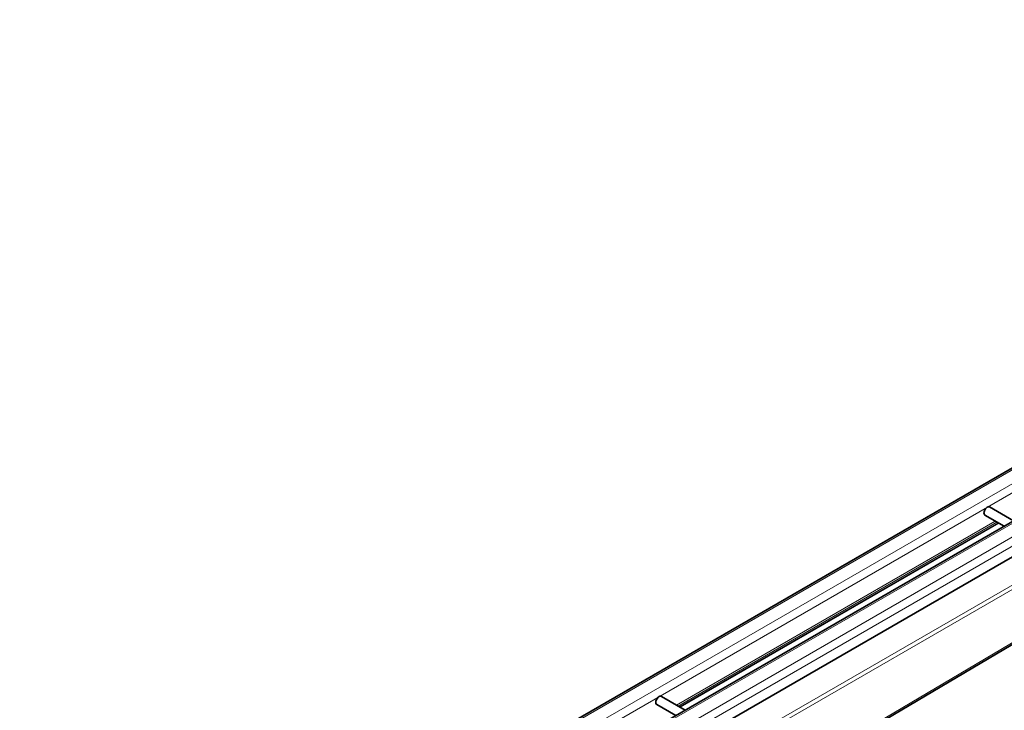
# Model space of a CAD drawing. Header units: millimetres. Extents: x -300186 to 535164, y -28581 to 763383.
# Tile 148 of 256: x 3232 to 3496, y 136609 to 136794. Entities that reach past the tile are written whole.
import ezdxf

# ---------------------------------------------------------------- set-up
doc = ezdxf.new("R2010")
doc.units = ezdxf.units.MM
doc.header["$LTSCALE"] = 10
doc.layers.add('Visible (ISO)', color=7, linetype='Continuous', lineweight=35)
doc.layers.add('Visible Narrow (ISO)', color=7, linetype='Continuous', lineweight=9)

msp = doc.modelspace()

# ---------------------------------------------------------------- linework, layer by layer
at = {"layer": 'Visible (ISO)'}
for p, q in [((3705.965, 136793.529), (2870.829, 136311.363)), ((2883.204, 136304.219), (3718.34, 136786.385)), ((3728.105, 136782.534), (2891.86, 136299.728)), ((3490.688, 136660.865), (3495.811, 136657.907)), ((3491.938, 136663.03), (3498.311, 136659.351)), ((3419.176, 136579.569), (3549.652, 136656.803)), ((3404.08, 136612.305), (3410.453, 136608.626)), ((3402.83, 136610.14), (3407.953, 136607.183))]:
    msp.add_line(p, q, dxfattribs=at)
for centre in [(3491.313, 136661.948), (3403.455, 136611.223)]:
    msp.add_ellipse(centre, major_axis=(0.625, 1.083), ratio=0.5773503, start_param=0, end_param=3.1415927, dxfattribs=at)
at = {"layer": 'Visible Narrow (ISO)'}
for p, q in [((3706.715, 136793.455), (2871.092, 136311.007)), ((2874.274, 136309.17), (3709.897, 136791.617)), ((3710.958, 136789.78), (2877.011, 136308.301)), ((3719.09, 136786.31), (2883.466, 136303.863)), ((2886.648, 136302.026), (3722.272, 136784.473)), ((3723.332, 136782.636), (2889.386, 136301.157)), ((3543.324, 136668.293), (3412.052, 136592.503)), ((3543.81, 136667.41), (3412.539, 136591.62)), ((3493.462, 136659.264), (3408.104, 136609.982)), ((3493.9, 136659.01), (3408.542, 136609.729)), ((3494.215, 136658.829), (3408.857, 136609.547)), ((3494.434, 136658.702), (3409.076, 136609.421)), ((3549.443, 136657.183), (3418.967, 136579.948))]:
    msp.add_line(p, q, dxfattribs=at)

doc.saveas('drawing.dxf')
